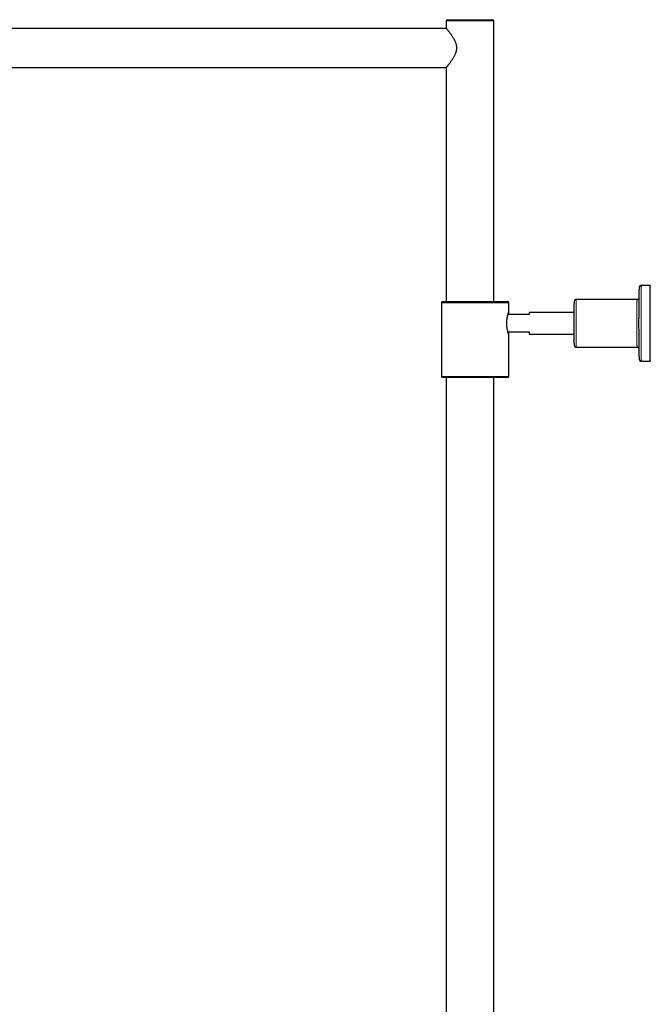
# Model space of a CAD drawing. Header units: millimetres. Extents: x 8 to 2385, y 12 to 2606.
# Tile 101 of 156: x 318 to 608, y 2152 to 2606. Entities that reach past the tile are written whole.
import ezdxf

# ---------------------------------------------------------------- set-up
doc = ezdxf.new("R2010")
doc.units = ezdxf.units.MM

msp = doc.modelspace()

# ---------------------------------------------------------------- linework, layer by layer
at = {"color": 7, "linetype": 'Continuous', "lineweight": 30}
for p, q in [((514.77, 2606.05), (535.77, 2606.05)), ((514.31, 2602.05), (137.74, 2602.05)), ((514.27, 2605.55), (514.27, 2602.1)), ((536.27, 2476.05), (536.27, 2605.55)), ((137.74, 2584.05), (514.31, 2584.05)), ((514.27, 2584.01), (514.27, 2476.05)), ((608.27, 2483.55), (604.27, 2483.55)), ((512.07, 2475.55), (512.07, 2441.55)), ((512.57, 2476.05), (542.57, 2476.05)), ((543.07, 2471.1), (543.07, 2475.55)), ((602.27, 2477.05), (574.27, 2477.05)), ((552.55, 2470.11), (542.76, 2470.11)), ((573.22, 2471.05), (552.57, 2471.05)), ((542.73, 2462.11), (552.55, 2462.11)), ((552.55, 2462), (542.76, 2462)), ((543.07, 2441.55), (543.07, 2461.01)), ((543.07, 2461.01), (543.07, 2461)), ((552.57, 2461.05), (573.22, 2461.05)), ((574.27, 2455.05), (602.27, 2455.05)), ((604.27, 2448.55), (608.27, 2448.55)), ((542.57, 2441.05), (512.57, 2441.05)), ((514.32, 2441.05), (514.32, 1703.51)), ((536.22, 1703.51), (536.22, 2441.05))]:
    msp.add_line(p, q, dxfattribs=at)
at = {"color": 252, "linetype": 'Continuous', "lineweight": 0}
for p, q in [((536.27, 2605.55), (514.27, 2605.55)), ((543.07, 2475.55), (512.07, 2475.55)), ((512.07, 2441.55), (543.07, 2441.55))]:
    msp.add_line(p, q, dxfattribs=at)
at = {"color": 252, "linetype": 'Continuous', "lineweight": 0, "flags": 128}
for points in [[(604.27, 2483.55), (604.27, 2483.55), (604.26, 2483.52), (604.26, 2483.48), (604.26, 2483.41), (604.25, 2483.33), (604.25, 2483.24), (604.25, 2483.12), (604.24, 2482.99), (604.24, 2482.85), (604.24, 2482.68), (604.23, 2482.5), (604.23, 2482.3), (604.23, 2482.09), (604.22, 2481.86), (604.22, 2481.61), (604.22, 2481.35), (604.21, 2481.07), (604.21, 2480.78), (604.21, 2480.47), (604.2, 2480.15), (604.2, 2479.81), (604.2, 2479.46), (604.2, 2479.1), (604.19, 2478.72), (604.19, 2478.33), (604.19, 2477.93), (604.18, 2477.51), (604.18, 2477.09), (604.18, 2476.65), (604.18, 2476.21), (604.18, 2475.75), (604.17, 2475.28), (604.17, 2474.8), (604.17, 2474.32), (604.17, 2473.83), (604.17, 2473.32), (604.17, 2472.82), (604.16, 2472.3), (604.16, 2471.78), (604.16, 2471.25), (604.16, 2470.72), (604.16, 2470.18), (604.16, 2469.64), (604.16, 2469.09), (604.16, 2468.54), (604.16, 2467.99), (604.16, 2467.44), (604.16, 2466.89), (604.16, 2466.33), (604.16, 2465.78), (604.16, 2465.22), (604.16, 2464.67), (604.16, 2464.11), (604.16, 2463.56), (604.16, 2463.02), (604.16, 2462.47), (604.16, 2461.93), (604.16, 2461.39), (604.16, 2460.86), (604.16, 2460.33), (604.16, 2459.81), (604.17, 2459.29), (604.17, 2458.78), (604.17, 2458.28), (604.17, 2457.79), (604.17, 2457.3), (604.17, 2456.83), (604.18, 2456.36), (604.18, 2455.9), (604.18, 2455.46), (604.18, 2455.02), (604.18, 2454.59), (604.19, 2454.18), (604.19, 2453.78), (604.19, 2453.39), (604.2, 2453.01), (604.2, 2452.65), (604.2, 2452.3), (604.2, 2451.96), (604.21, 2451.64), (604.21, 2451.33), (604.21, 2451.04), (604.22, 2450.76), (604.22, 2450.5), (604.22, 2450.25), (604.23, 2450.02), (604.23, 2449.81), (604.23, 2449.61), (604.24, 2449.43), (604.24, 2449.26), (604.24, 2449.12), (604.25, 2448.98), (604.25, 2448.87), (604.25, 2448.77), (604.26, 2448.7), (604.26, 2448.63), (604.26, 2448.59), (604.27, 2448.56), (604.27, 2448.55)], [(574.27, 2477.05), (574.27, 2477.05), (574.27, 2477.02), (574.26, 2476.98), (574.26, 2476.91), (574.26, 2476.83), (574.25, 2476.74), (574.25, 2476.63), (574.25, 2476.5), (574.25, 2476.35), (574.24, 2476.19), (574.24, 2476.01), (574.24, 2475.81), (574.24, 2475.6), (574.23, 2475.37), (574.23, 2475.13), (574.23, 2474.88), (574.23, 2474.61), (574.22, 2474.32), (574.22, 2474.02), (574.22, 2473.71), (574.22, 2473.39), (574.22, 2473.06), (574.21, 2472.71), (574.21, 2472.36), (574.21, 2471.99), (574.21, 2471.62), (574.21, 2471.23), (574.21, 2470.84), (574.21, 2470.44), (574.2, 2470.03), (574.2, 2469.62), (574.2, 2469.2), (574.2, 2468.78), (574.2, 2468.35), (574.2, 2467.92), (574.2, 2467.48), (574.2, 2467.04), (574.2, 2466.6), (574.2, 2466.16), (574.2, 2465.72), (574.2, 2465.28), (574.2, 2464.85), (574.2, 2464.41), (574.2, 2463.98), (574.2, 2463.55), (574.2, 2463.12), (574.2, 2462.7), (574.2, 2462.28), (574.21, 2461.87), (574.21, 2461.47), (574.21, 2461.07), (574.21, 2460.68), (574.21, 2460.3), (574.21, 2459.93), (574.21, 2459.57), (574.22, 2459.22), (574.22, 2458.88), (574.22, 2458.55), (574.22, 2458.24), (574.22, 2457.93), (574.23, 2457.64), (574.23, 2457.37), (574.23, 2457.1), (574.23, 2456.86), (574.23, 2456.62), (574.24, 2456.4), (574.24, 2456.2), (574.24, 2456.01), (574.25, 2455.84), (574.25, 2455.68), (574.25, 2455.55), (574.25, 2455.42), (574.26, 2455.32), (574.26, 2455.23), (574.26, 2455.16), (574.26, 2455.11), (574.27, 2455.07), (574.27, 2455.06), (574.27, 2455.05)], [(602.27, 2455.05), (602.27, 2455.06), (602.27, 2455.09), (602.26, 2455.13), (602.26, 2455.2), (602.26, 2455.27), (602.25, 2455.37), (602.25, 2455.48), (602.25, 2455.61), (602.25, 2455.76), (602.24, 2455.92), (602.24, 2456.1), (602.24, 2456.3), (602.24, 2456.51), (602.23, 2456.74), (602.23, 2456.98), (602.23, 2457.23), (602.23, 2457.5), (602.22, 2457.79), (602.22, 2458.08), (602.22, 2458.39), (602.22, 2458.72), (602.22, 2459.05), (602.21, 2459.39), (602.21, 2459.75), (602.21, 2460.12), (602.21, 2460.49), (602.21, 2460.88), (602.21, 2461.27), (602.21, 2461.67), (602.2, 2462.07), (602.2, 2462.49), (602.2, 2462.91), (602.2, 2463.33), (602.2, 2463.76), (602.2, 2464.19), (602.2, 2464.63), (602.2, 2465.07), (602.2, 2465.5), (602.2, 2465.94), (602.2, 2466.38), (602.2, 2466.82), (602.2, 2467.26), (602.2, 2467.7), (602.2, 2468.13), (602.2, 2468.56), (602.2, 2468.99), (602.2, 2469.41), (602.2, 2469.83), (602.2, 2470.24), (602.21, 2470.64), (602.21, 2471.04), (602.21, 2471.43), (602.21, 2471.81), (602.21, 2472.18), (602.21, 2472.54), (602.21, 2472.89), (602.22, 2473.23), (602.22, 2473.56), (602.22, 2473.87), (602.22, 2474.17), (602.22, 2474.47), (602.23, 2474.74), (602.23, 2475.01), (602.23, 2475.25), (602.23, 2475.49), (602.24, 2475.71), (602.24, 2475.91), (602.24, 2476.1), (602.24, 2476.27), (602.25, 2476.42), (602.25, 2476.56), (602.25, 2476.68), (602.26, 2476.79), (602.26, 2476.88), (602.26, 2476.95), (602.26, 2477), (602.27, 2477.03), (602.27, 2477.05), (602.27, 2477.05)]]:
    msp.add_lwpolyline(points, dxfattribs=at)
at = {"color": 7, "linetype": 'Continuous', "lineweight": 30, "flags": 128}
for points in [[(608.16, 2466.05), (608.16, 2465.5), (608.16, 2464.94), (608.16, 2464.39), (608.16, 2463.84), (608.16, 2463.29), (608.16, 2462.74), (608.16, 2462.2), (608.16, 2461.66), (608.16, 2461.12), (608.16, 2460.59), (608.16, 2460.07), (608.17, 2459.55), (608.17, 2459.04), (608.17, 2458.53), (608.17, 2458.04), (608.17, 2457.55), (608.17, 2457.07), (608.18, 2456.59), (608.18, 2456.13), (608.18, 2455.68), (608.18, 2455.24), (608.18, 2454.81), (608.19, 2454.39), (608.19, 2453.98), (608.19, 2453.58), (608.19, 2453.2), (608.2, 2452.83), (608.2, 2452.47), (608.2, 2452.13), (608.2, 2451.8), (608.21, 2451.48), (608.21, 2451.18), (608.21, 2450.9), (608.22, 2450.63), (608.22, 2450.37), (608.22, 2450.14), (608.23, 2449.91), (608.23, 2449.71), (608.23, 2449.52), (608.24, 2449.34), (608.24, 2449.19), (608.24, 2449.05), (608.25, 2448.93), (608.25, 2448.82), (608.25, 2448.73), (608.26, 2448.66), (608.26, 2448.61), (608.27, 2448.57), (608.27, 2448.56), (608.27, 2448.56), (608.28, 2448.57), (608.28, 2448.61), (608.28, 2448.66), (608.29, 2448.73), (608.29, 2448.82), (608.29, 2448.93), (608.3, 2449.05), (608.3, 2449.19), (608.3, 2449.34), (608.31, 2449.52), (608.31, 2449.71), (608.31, 2449.91), (608.32, 2450.14), (608.32, 2450.37), (608.32, 2450.63), (608.33, 2450.9), (608.33, 2451.18), (608.33, 2451.48), (608.34, 2451.8), (608.34, 2452.13), (608.34, 2452.47), (608.35, 2452.83), (608.35, 2453.2), (608.35, 2453.58), (608.35, 2453.98), (608.36, 2454.39), (608.36, 2454.81), (608.36, 2455.24), (608.36, 2455.68), (608.36, 2456.13), (608.37, 2456.59), (608.37, 2457.07), (608.37, 2457.55), (608.37, 2458.04), (608.37, 2458.53), (608.38, 2459.04), (608.38, 2459.55), (608.38, 2460.07), (608.38, 2460.59), (608.38, 2461.12), (608.38, 2461.66), (608.38, 2462.2), (608.38, 2462.74), (608.38, 2463.29), (608.38, 2463.84), (608.38, 2464.39), (608.38, 2464.94), (608.38, 2465.5), (608.38, 2466.05), (608.38, 2466.61), (608.38, 2467.16), (608.38, 2467.72), (608.38, 2468.27), (608.38, 2468.82), (608.38, 2469.37), (608.38, 2469.91), (608.38, 2470.45), (608.38, 2470.98), (608.38, 2471.51), (608.38, 2472.04), (608.38, 2472.56), (608.38, 2473.07), (608.37, 2473.58), (608.37, 2474.07), (608.37, 2474.56), (608.37, 2475.04), (608.37, 2475.52), (608.36, 2475.98), (608.36, 2476.43), (608.36, 2476.87), (608.36, 2477.3), (608.36, 2477.72), (608.35, 2478.13), (608.35, 2478.53), (608.35, 2478.91), (608.35, 2479.28), (608.34, 2479.64), (608.34, 2479.98), (608.34, 2480.31), (608.33, 2480.62), (608.33, 2480.92), (608.33, 2481.21), (608.32, 2481.48), (608.32, 2481.73), (608.32, 2481.97), (608.31, 2482.2), (608.31, 2482.4), (608.31, 2482.59), (608.3, 2482.77), (608.3, 2482.92), (608.3, 2483.06), (608.29, 2483.18), (608.29, 2483.29), (608.29, 2483.38), (608.28, 2483.45), (608.28, 2483.5), (608.28, 2483.53), (608.27, 2483.55), (608.27, 2483.55), (608.27, 2483.53), (608.26, 2483.5), (608.26, 2483.45), (608.25, 2483.38), (608.25, 2483.29), (608.25, 2483.18), (608.24, 2483.06), (608.24, 2482.92), (608.24, 2482.77), (608.23, 2482.59), (608.23, 2482.4), (608.23, 2482.2), (608.22, 2481.97), (608.22, 2481.73), (608.22, 2481.48), (608.21, 2481.21), (608.21, 2480.92), (608.21, 2480.62), (608.2, 2480.31), (608.2, 2479.98), (608.2, 2479.64), (608.2, 2479.28), (608.19, 2478.91), (608.19, 2478.53), (608.19, 2478.13), (608.19, 2477.72), (608.18, 2477.3), (608.18, 2476.87), (608.18, 2476.43), (608.18, 2475.98), (608.18, 2475.52), (608.17, 2475.04), (608.17, 2474.56), (608.17, 2474.07), (608.17, 2473.58), (608.17, 2473.07), (608.17, 2472.56), (608.16, 2472.04), (608.16, 2471.51), (608.16, 2470.98), (608.16, 2470.45), (608.16, 2469.91), (608.16, 2469.37), (608.16, 2468.82), (608.16, 2468.27), (608.16, 2467.72), (608.16, 2467.16), (608.16, 2466.61), (608.16, 2466.05)], [(603.23, 2450.78), (603.23, 2450.81), (603.23, 2451.03), (603.22, 2451.26), (603.22, 2451.5), (603.22, 2451.76), (603.21, 2452.04), (603.21, 2452.34), (603.21, 2452.64), (603.21, 2452.96), (603.2, 2453.3), (603.2, 2453.65), (603.2, 2454.01), (603.2, 2454.39), (603.19, 2454.78), (603.19, 2455.18), (603.19, 2455.59), (603.19, 2456.01), (603.18, 2456.44), (603.18, 2456.89), (603.18, 2457.34), (603.18, 2457.8), (603.18, 2458.28), (603.17, 2458.76), (603.17, 2459.24), (603.17, 2459.74), (603.17, 2460.24), (603.17, 2460.75), (603.17, 2461.26), (603.17, 2461.78), (603.17, 2462.31), (603.17, 2462.84), (603.17, 2463.37), (603.16, 2463.9), (603.16, 2464.44), (603.16, 2464.98), (603.16, 2465.51), (603.16, 2466.05), (603.16, 2466.59), (603.16, 2467.13), (603.16, 2467.67), (603.16, 2468.21), (603.17, 2468.74), (603.17, 2469.27), (603.17, 2469.8), (603.17, 2470.32), (603.17, 2470.84), (603.17, 2471.36), (603.17, 2471.87), (603.17, 2472.37), (603.17, 2472.86), (603.17, 2473.35), (603.18, 2473.83), (603.18, 2474.3), (603.18, 2474.77), (603.18, 2475.22), (603.18, 2475.67), (603.19, 2476.1), (603.19, 2476.52), (603.19, 2476.93), (603.19, 2477.33), (603.2, 2477.72), (603.2, 2478.1), (603.2, 2478.46), (603.2, 2478.81), (603.21, 2479.14), (603.21, 2479.47), (603.21, 2479.77), (603.21, 2480.07), (603.22, 2480.34), (603.22, 2480.61), (603.22, 2480.85), (603.23, 2481.08), (603.23, 2481.3), (603.23, 2481.5), (603.24, 2481.62)], [(573.25, 2456.75), (573.25, 2456.76), (573.25, 2456.92), (573.24, 2457.1), (573.24, 2457.29), (573.24, 2457.5), (573.24, 2457.73), (573.23, 2457.96), (573.23, 2458.22), (573.23, 2458.48), (573.23, 2458.76), (573.23, 2459.06), (573.22, 2459.36), (573.22, 2459.68), (573.22, 2460.01), (573.22, 2460.35), (573.22, 2460.7), (573.22, 2461.05), (573.21, 2461.42), (573.21, 2461.8), (573.21, 2462.18), (573.21, 2462.57), (573.21, 2462.96), (573.21, 2463.37), (573.21, 2463.77), (573.21, 2464.18), (573.21, 2464.59), (573.21, 2465.01), (573.21, 2465.43), (573.21, 2465.84), (573.21, 2466.26), (573.21, 2466.68), (573.21, 2467.1), (573.21, 2467.52), (573.21, 2467.93), (573.21, 2468.34), (573.21, 2468.74), (573.21, 2469.14), (573.21, 2469.54), (573.21, 2469.93), (573.21, 2470.31), (573.21, 2470.69), (573.22, 2471.05), (573.22, 2471.41), (573.22, 2471.76), (573.22, 2472.1), (573.22, 2472.43), (573.22, 2472.75), (573.23, 2473.05), (573.23, 2473.34), (573.23, 2473.62), (573.23, 2473.89), (573.23, 2474.14), (573.24, 2474.38), (573.24, 2474.61), (573.24, 2474.82), (573.24, 2475.01), (573.25, 2475.19), (573.25, 2475.2)]]:
    msp.add_lwpolyline(points, dxfattribs=at)
at = {"color": 7, "linetype": 'Continuous', "lineweight": 30}
for centre, radius, start, end in [((514.77, 2605.55), 0.5, 90, 180), ((535.77, 2605.55), 0.5, 0, 90), ((512.57, 2475.55), 0.5, 90, 180), ((542.57, 2475.55), 0.5, 0, 90), ((570.55, 2470.22), 18, 177.3428, 180.344), ((570.65, 2461.93), 18.1, 179.4071, 182.7607), ((512.57, 2441.55), 0.5, 180, 270), ((542.57, 2441.55), 0.5, 270, 0)]:
    msp.add_arc(centre, radius, start, end, dxfattribs=at)
for points, knots in [([(514.27, 2602.1), (514.28, 2602.1), (514.28, 2602.09), (514.34, 2602.02), (514.43, 2601.91), (514.55, 2601.76), (514.68, 2601.6), (514.81, 2601.44), (514.97, 2601.24), (515.15, 2601.01), (515.36, 2600.75), (515.6, 2600.44), (515.85, 2600.1), (516.12, 2599.75), (516.37, 2599.39), (516.63, 2599.02), (516.89, 2598.63), (517.17, 2598.21), (517.46, 2597.75), (517.73, 2597.27), (517.99, 2596.8), (518.22, 2596.32), (518.43, 2595.85), (518.6, 2595.38), (518.75, 2594.93), (518.87, 2594.45), (518.96, 2593.97), (519.01, 2593.47), (519.03, 2592.97), (519, 2592.47), (518.93, 2591.96), (518.82, 2591.44), (518.67, 2590.91), (518.49, 2590.41), (518.27, 2589.9), (518.03, 2589.39), (517.77, 2588.9), (517.5, 2588.43), (517.24, 2588), (516.98, 2587.6), (516.71, 2587.21), (516.44, 2586.81), (516.15, 2586.42), (515.89, 2586.05), (515.64, 2585.72), (515.41, 2585.42), (515.19, 2585.14), (514.99, 2584.89), (514.81, 2584.67), (514.67, 2584.49), (514.55, 2584.35), (514.46, 2584.23), (514.39, 2584.15), (514.33, 2584.08), (514.29, 2584.03), (514.27, 2584.01), (514.27, 2584.01), (514.27, 2584.01)], [0, 0, 0, 0, 0.02102, 0.04204, 0.063765, 0.085493, 0.101243, 0.117052, 0.134338, 0.151691, 0.170514, 0.190999, 0.211567, 0.231146, 0.250786, 0.26861, 0.286474, 0.307283, 0.328154, 0.347659, 0.367224, 0.385813, 0.404474, 0.420688, 0.43698, 0.453363, 0.469864, 0.486146, 0.502582, 0.519173, 0.535928, 0.554078, 0.572388, 0.590822, 0.609363, 0.629654, 0.650029, 0.669418, 0.688862, 0.706501, 0.724178, 0.745268, 0.766427, 0.786211, 0.80606, 0.824927, 0.843861, 0.864195, 0.882647, 0.901183, 0.916449, 0.931771, 0.94634, 0.960963, 0.97562, 0.990336, 1, 1, 1, 1]), ([(604.27, 2483.55), (604.27, 2483.55), (604.22, 2483.56), (604.13, 2483.55), (604.01, 2483.52), (603.9, 2483.49), (603.8, 2483.44), (603.7, 2483.38), (603.62, 2483.31), (603.54, 2483.24), (603.48, 2483.17), (603.43, 2483.09), (603.39, 2483.02), (603.35, 2482.96), (603.33, 2482.9), (603.31, 2482.85), (603.3, 2482.8), (603.29, 2482.76), (603.28, 2482.73), (603.28, 2482.69), (603.27, 2482.66), (603.27, 2482.62), (603.27, 2482.58), (603.26, 2482.53), (603.26, 2482.45), (603.25, 2482.36), (603.25, 2482.26), (603.25, 2482.14), (603.24, 2482.01), (603.24, 2481.86), (603.24, 2481.74), (603.24, 2481.66), (603.24, 2481.64)], [0, 0, 0, 0, 0.00198, 0.021024, 0.039489, 0.057426, 0.074862, 0.091807, 0.108248, 0.124146, 0.139418, 0.153919, 0.167466, 0.179988, 0.191715, 0.20317, 0.214994, 0.227762, 0.242347, 0.259813, 0.281619, 0.310031, 0.349174, 0.409005, 0.498025, 0.578987, 0.656604, 0.738686, 0.818801, 0.897878, 0.976361, 1, 1, 1, 1]), ([(574.27, 2477.05), (574.23, 2477.05), (574.15, 2477.05), (574.03, 2477.03), (573.92, 2476.99), (573.81, 2476.94), (573.72, 2476.89), (573.63, 2476.82), (573.55, 2476.75), (573.49, 2476.68), (573.43, 2476.6), (573.39, 2476.52), (573.35, 2476.45), (573.33, 2476.39), (573.31, 2476.33), (573.3, 2476.28), (573.29, 2476.24), (573.28, 2476.21), (573.28, 2476.18), (573.27, 2476.15), (573.27, 2476.12), (573.27, 2476.08), (573.26, 2476.03), (573.26, 2475.96), (573.26, 2475.88), (573.26, 2475.77), (573.25, 2475.66), (573.25, 2475.53), (573.25, 2475.38), (573.25, 2475.28), (573.25, 2475.22), (573.25, 2475.21)], [0, 0, 0, 0, 0.023008, 0.045947, 0.068217, 0.089858, 0.110885, 0.131291, 0.151046, 0.170085, 0.188282, 0.205412, 0.221147, 0.235291, 0.248139, 0.260443, 0.273153, 0.286993, 0.303163, 0.323164, 0.349232, 0.385356, 0.441051, 0.526284, 0.60393, 0.686645, 0.76537, 0.842401, 0.918587, 0.99429, 1, 1, 1, 1]), ([(603.19, 2477.67), (603.19, 2477.66), (603.18, 2477.63), (603.14, 2477.56), (603.09, 2477.48), (603.03, 2477.4), (602.95, 2477.32), (602.86, 2477.24), (602.76, 2477.18), (602.66, 2477.13), (602.55, 2477.09), (602.43, 2477.06), (602.33, 2477.05), (602.28, 2477.06), (602.27, 2477.06)], [0, 0, 0, 0, 0.033907, 0.109648, 0.194202, 0.284531, 0.37826, 0.474154, 0.571439, 0.669615, 0.768362, 0.867473, 0.976566, 1, 1, 1, 1]), ([(543.07, 2461), (543.07, 2461.01), (543.07, 2461.01), (543.05, 2461.07), (543.02, 2461.15), (542.98, 2461.27), (542.93, 2461.41), (542.88, 2461.59), (542.81, 2461.8), (542.75, 2462.03), (542.68, 2462.3), (542.61, 2462.59), (542.53, 2462.91), (542.46, 2463.26), (542.4, 2463.62), (542.34, 2464.01), (542.29, 2464.41), (542.24, 2464.83), (542.21, 2465.25), (542.2, 2465.66), (542.19, 2466.09), (542.2, 2466.51), (542.22, 2466.91), (542.25, 2467.31), (542.29, 2467.7), (542.33, 2468.07), (542.39, 2468.44), (542.45, 2468.79), (542.52, 2469.12), (542.59, 2469.44), (542.66, 2469.74), (542.73, 2470.01), (542.8, 2470.27), (542.87, 2470.49), (542.93, 2470.68), (542.98, 2470.84), (543.02, 2470.96), (543.05, 2471.05), (543.07, 2471.09), (543.07, 2471.11), (543.07, 2471.1), (543.07, 2471.1)], [0, 0, 0, 0, 0.025272, 0.050727, 0.076753, 0.102973, 0.128244, 0.153685, 0.179649, 0.205789, 0.231824, 0.25803, 0.284776, 0.311708, 0.338401, 0.365286, 0.392792, 0.420521, 0.446328, 0.472328, 0.498946, 0.52578, 0.550512, 0.575414, 0.600843, 0.62645, 0.651599, 0.67691, 0.702721, 0.728701, 0.755077, 0.78163, 0.808748, 0.836065, 0.862631, 0.889393, 0.916786, 0.944404, 0.969868, 0.995518, 1, 1, 1, 1]), ([(543.07, 2471.08), (543.06, 2471.07), (543.06, 2471.04), (543.03, 2470.95), (543, 2470.83), (542.95, 2470.69), (542.9, 2470.51), (542.85, 2470.32), (542.81, 2470.18), (542.8, 2470.11)], [0, 0, 0, 0, 0.1527913, 0.2961172, 0.4404122, 0.5876992, 0.7359921, 0.8831089, 1, 1, 1, 1]), ([(542.8, 2462), (542.81, 2461.94), (542.85, 2461.81), (542.9, 2461.61), (542.95, 2461.42), (543, 2461.27), (543.03, 2461.15), (543.06, 2461.07), (543.07, 2461.04), (543.07, 2461.02)], [0, 0, 0, 0, 0.09539, 0.248983, 0.406054, 0.564363, 0.707861, 0.852348, 1, 1, 1, 1]), ([(573.25, 2456.73), (573.25, 2456.69), (573.25, 2456.59), (573.25, 2456.47), (573.26, 2456.36), (573.26, 2456.26), (573.26, 2456.17), (573.26, 2456.09), (573.27, 2456.03), (573.27, 2455.98), (573.28, 2455.95), (573.28, 2455.92), (573.28, 2455.88), (573.29, 2455.84), (573.3, 2455.8), (573.32, 2455.74), (573.35, 2455.67), (573.38, 2455.59), (573.43, 2455.51), (573.49, 2455.43), (573.57, 2455.34), (573.65, 2455.27), (573.75, 2455.2), (573.85, 2455.15), (573.96, 2455.1), (574.08, 2455.07), (574.18, 2455.05), (574.25, 2455.06), (574.27, 2455.06)], [0, 0, 0, 0, 0.072056, 0.154356, 0.237151, 0.320781, 0.405967, 0.494551, 0.593301, 0.630459, 0.656962, 0.67795, 0.695491, 0.710917, 0.725591, 0.740335, 0.756376, 0.774668, 0.795193, 0.817157, 0.839979, 0.863366, 0.887125, 0.911124, 0.93528, 0.959536, 0.986532, 1, 1, 1, 1]), ([(602.27, 2455.05), (602.31, 2455.05), (602.39, 2455.05), (602.51, 2455.03), (602.63, 2454.99), (602.73, 2454.94), (602.83, 2454.89), (602.91, 2454.82), (602.99, 2454.75), (603.06, 2454.68), (603.11, 2454.6), (603.15, 2454.53), (603.18, 2454.47), (603.19, 2454.44), (603.19, 2454.43)], [0, 0, 0, 0, 0.101699, 0.203552, 0.302429, 0.398508, 0.491846, 0.5824, 0.670005, 0.754305, 0.834615, 0.909768, 0.97839, 1, 1, 1, 1]), ([(603.23, 2450.76), (603.23, 2450.72), (603.23, 2450.6), (603.24, 2450.44), (603.24, 2450.28), (603.24, 2450.13), (603.25, 2450), (603.25, 2449.88), (603.25, 2449.77), (603.26, 2449.67), (603.26, 2449.59), (603.27, 2449.52), (603.27, 2449.47), (603.28, 2449.44), (603.28, 2449.4), (603.29, 2449.36), (603.3, 2449.32), (603.31, 2449.28), (603.33, 2449.22), (603.35, 2449.16), (603.38, 2449.09), (603.43, 2449.01), (603.48, 2448.93), (603.56, 2448.85), (603.64, 2448.78), (603.73, 2448.71), (603.83, 2448.65), (603.94, 2448.61), (604.06, 2448.58), (604.17, 2448.56), (604.24, 2448.56), (604.27, 2448.55)], [0, 0, 0, 0, 0.0501968, 0.11929, 0.1885268, 0.2579689, 0.3277169, 0.3979439, 0.4689741, 0.5414871, 0.6171998, 0.7023755, 0.7363006, 0.7586111, 0.7770372, 0.7921329, 0.8049656, 0.8164714, 0.8274938, 0.8385525, 0.8502949, 0.8631956, 0.877255, 0.8921216, 0.9074725, 0.9231197, 0.9389513, 0.9548985, 0.9709183, 0.9869829, 1, 1, 1, 1])]:
    msp.add_open_spline(points, degree=3, knots=knots, dxfattribs=at)

doc.saveas('drawing.dxf')
